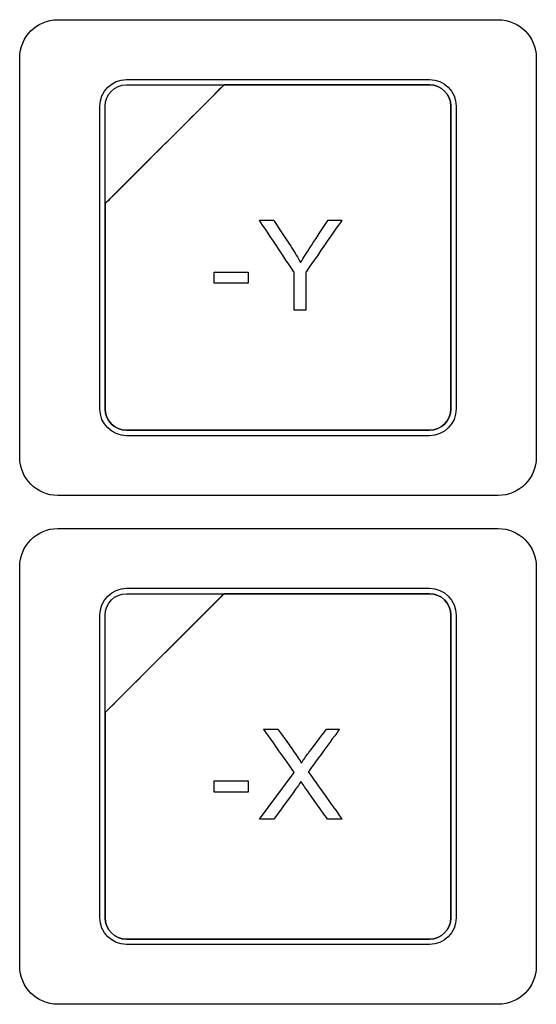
# Model space of a CAD drawing. Header units: millimetres. Extents: x 7205 to 9529, y -660 to 140.
# Tile 20 of 193: x 7439 to 7460, y -413 to -374. Entities that reach past the tile are written whole.
import ezdxf

# ---------------------------------------------------------------- set-up
doc = ezdxf.new("R2010")
doc.units = ezdxf.units.MM
doc.header["$LTSCALE"] = 3

msp = doc.modelspace()

# ---------------------------------------------------------------- linework, layer by layer
at = {"linetype": 'Continuous', "lineweight": 30}
for points, knots in [([(7439.471, -391.007), (7439.471, -391.007), (7439.471, -391.007), (7439.471, -375.307), (7439.471, -375.307), (7439.471, -375.307), (7439.471, -374.482), (7440.146, -373.807), (7440.971, -373.807)], [0.6666667, 0.6666667, 0.6666667, 0.6666667, 0.6666667, 0.7777778, 0.7777778, 0.7777778, 0.7777778, 1, 1, 1, 1]), ([(7439.471, -391.007), (7439.471, -391.007), (7439.471, -391.007), (7439.471, -375.307), (7439.471, -375.307), (7439.471, -375.307), (7439.471, -374.482), (7440.146, -373.807), (7440.971, -373.807)], [0.6666667, 0.6666667, 0.6666667, 0.6666667, 0.6666667, 0.7777778, 0.7777778, 0.7777778, 0.7777778, 1, 1, 1, 1]), ([(7458.271, -373.807), (7458.271, -373.807), (7459.096, -373.807), (7459.771, -374.482), (7459.771, -375.307)], [0.1111111, 0.1111111, 0.1111111, 0.1111111, 0.1111111, 0.2222222, 0.2222222, 0.2222222, 0.2222222]), ([(7458.271, -373.807), (7458.271, -373.807), (7459.096, -373.807), (7459.771, -374.482), (7459.771, -375.307)], [0.1111111, 0.1111111, 0.1111111, 0.1111111, 0.1111111, 0.2222222, 0.2222222, 0.2222222, 0.2222222]), ([(7459.771, -375.307), (7459.771, -375.307), (7459.771, -375.307), (7459.771, -391.007), (7459.771, -391.007)], [0.2222222, 0.2222222, 0.2222222, 0.2222222, 0.2222222, 0.3333333, 0.3333333, 0.3333333, 0.3333333]), ([(7459.771, -375.307), (7459.771, -375.307), (7459.771, -375.307), (7459.771, -391.007), (7459.771, -391.007)], [0.2222222, 0.2222222, 0.2222222, 0.2222222, 0.2222222, 0.3333333, 0.3333333, 0.3333333, 0.3333333]), ([(7442.621, -377.207), (7442.621, -377.207), (7442.621, -376.63), (7443.093, -376.157), (7443.671, -376.157)], [0.7777778, 0.7777778, 0.7777778, 0.7777778, 0.7777778, 1, 1, 1, 1]), ([(7455.571, -376.157), (7455.571, -376.157), (7456.148, -376.157), (7456.621, -376.63), (7456.621, -377.207)], [0.1111111, 0.1111111, 0.1111111, 0.1111111, 0.1111111, 0.2222222, 0.2222222, 0.2222222, 0.2222222]), ([(7447.502, -376.367), (7447.502, -376.367), (7447.502, -376.367), (7442.831, -381.037), (7442.831, -381.037)], [0.36363636, 0.36363636, 0.36363636, 0.36363636, 0.36363637, 0.45454545, 0.45454545, 0.45454545, 0.45454545]), ([(7442.831, -381.037), (7442.831, -381.037), (7442.831, -381.037), (7447.502, -376.367), (7447.502, -376.367)], [0.8181818, 0.8181818, 0.8181818, 0.8181818, 0.8181818, 1, 1, 1, 1]), ([(7447.502, -376.367), (7447.502, -376.367), (7447.502, -376.367), (7442.831, -381.037), (7442.831, -381.037)], [0.2, 0.2, 0.2, 0.2, 0.2, 0.4, 0.4, 0.4, 0.4]), ([(7442.831, -377.207), (7442.831, -377.207), (7442.831, -376.745), (7443.209, -376.367), (7443.671, -376.367)], [0.6, 0.6, 0.6, 0.6, 0.6, 1, 1, 1, 1]), ([(7447.514, -376.367), (7447.514, -376.367), (7447.514, -376.367), (7447.502, -376.367), (7447.502, -376.367)], [0.27272727, 0.27272727, 0.27272727, 0.27272727, 0.27272728, 0.36363636, 0.36363636, 0.36363636, 0.36363636]), ([(7455.571, -376.367), (7455.571, -376.367), (7455.571, -376.367), (7447.514, -376.367), (7447.514, -376.367)], [0.18181818, 0.18181818, 0.18181818, 0.18181818, 0.18181819, 0.27272727, 0.27272727, 0.27272727, 0.27272727]), ([(7447.514, -376.367), (7447.514, -376.367), (7447.514, -376.367), (7455.571, -376.367), (7455.571, -376.367)], [0.09090909, 0.09090909, 0.09090909, 0.09090909, 0.0909091, 0.18181818, 0.18181818, 0.18181818, 0.18181818]), ([(7456.411, -377.207), (7456.411, -377.207), (7456.411, -376.745), (7456.033, -376.367), (7455.571, -376.367)], [0.09090909, 0.09090909, 0.09090909, 0.09090909, 0.0909091, 0.18181818, 0.18181818, 0.18181818, 0.18181818]), ([(7455.571, -376.367), (7455.571, -376.367), (7456.033, -376.367), (7456.411, -376.745), (7456.411, -377.207)], [0.18181818, 0.18181818, 0.18181818, 0.18181818, 0.18181819, 0.27272727, 0.27272727, 0.27272727, 0.27272727]), ([(7442.621, -389.107), (7442.621, -389.107), (7442.621, -389.107), (7442.621, -377.207), (7442.621, -377.207)], [0.6666667, 0.6666667, 0.6666667, 0.6666667, 0.6666667, 0.7777778, 0.7777778, 0.7777778, 0.7777778]), ([(7442.831, -381.037), (7442.831, -381.037), (7442.831, -381.037), (7442.831, -377.207), (7442.831, -377.207)], [0.4, 0.4, 0.4, 0.4, 0.4, 0.6, 0.6, 0.6, 0.6]), ([(7456.411, -377.207), (7456.411, -377.207), (7456.411, -377.207), (7456.411, -389.107), (7456.411, -389.107)], [0.27272727, 0.27272727, 0.27272727, 0.27272727, 0.27272728, 0.36363636, 0.36363636, 0.36363636, 0.36363636]), ([(7456.621, -377.207), (7456.621, -377.207), (7456.621, -377.207), (7456.621, -389.107), (7456.621, -389.107)], [0.2222222, 0.2222222, 0.2222222, 0.2222222, 0.2222222, 0.3333333, 0.3333333, 0.3333333, 0.3333333]), ([(7442.831, -381.037), (7442.831, -381.037), (7442.831, -381.037), (7442.831, -381.127), (7442.831, -381.127)], [0.45454545, 0.45454545, 0.45454545, 0.45454545, 0.45454546, 0.54545455, 0.54545455, 0.54545455, 0.54545455]), ([(7442.831, -381.127), (7442.831, -381.127), (7442.831, -381.127), (7442.831, -381.037), (7442.831, -381.037)], [0.72727273, 0.72727273, 0.72727273, 0.72727273, 0.72727274, 0.81818182, 0.81818182, 0.81818182, 0.81818182]), ([(7442.831, -381.127), (7442.831, -381.127), (7442.831, -381.127), (7442.831, -389.107), (7442.831, -389.107)], [0.54545455, 0.54545455, 0.54545455, 0.54545455, 0.54545456, 0.63636364, 0.63636364, 0.63636364, 0.63636364]), ([(7442.831, -389.107), (7442.831, -389.107), (7442.831, -389.107), (7442.831, -381.127), (7442.831, -381.127)], [0.63636364, 0.63636364, 0.63636364, 0.63636364, 0.63636365, 0.72727273, 0.72727273, 0.72727273, 0.72727273]), ([(7450.251, -383.727), (7450.251, -383.727), (7450.251, -383.727), (7448.888, -381.689), (7448.888, -381.689)], [0.08333333, 0.08333333, 0.08333333, 0.08333333, 0.08333334, 0.16666667, 0.16666667, 0.16666667, 0.16666667]), ([(7448.888, -381.689), (7448.888, -381.689), (7448.888, -381.689), (7449.451, -381.689), (7449.451, -381.689)], [0.16666667, 0.16666667, 0.16666667, 0.16666667, 0.16666668, 0.25, 0.25, 0.25, 0.25]), ([(7449.451, -381.689), (7449.451, -381.689), (7449.451, -381.689), (7450.15, -382.759), (7450.15, -382.759)], [0.25, 0.25, 0.25, 0.25, 0.25000001, 0.33333333, 0.33333333, 0.33333333, 0.33333333]), ([(7452.133, -381.689), (7452.133, -381.689), (7452.133, -381.689), (7450.72, -383.727), (7450.72, -383.727)], [0.66666667, 0.66666667, 0.66666667, 0.66666667, 0.66666668, 0.75, 0.75, 0.75, 0.75]), ([(7450.902, -382.731), (7450.902, -382.731), (7450.902, -382.731), (7451.587, -381.689), (7451.587, -381.689)], [0.5, 0.5, 0.5, 0.5, 0.50000001, 0.58333333, 0.58333333, 0.58333333, 0.58333333]), ([(7451.587, -381.689), (7451.587, -381.689), (7451.587, -381.689), (7452.133, -381.689), (7452.133, -381.689)], [0.58333333, 0.58333333, 0.58333333, 0.58333333, 0.58333334, 0.66666667, 0.66666667, 0.66666667, 0.66666667]), ([(7450.511, -383.354), (7450.511, -383.354), (7450.619, -383.169), (7450.75, -382.962), (7450.902, -382.731)], [0.41666667, 0.41666667, 0.41666667, 0.41666667, 0.41666668, 0.5, 0.5, 0.5, 0.5]), ([(7450.15, -382.759), (7450.15, -382.759), (7450.28, -382.957), (7450.401, -383.156), (7450.511, -383.354)], [0.33333333, 0.33333333, 0.33333333, 0.33333333, 0.33333334, 0.41666667, 0.41666667, 0.41666667, 0.41666667]), ([(7447.108, -383.729), (7447.108, -383.729), (7447.108, -383.729), (7448.452, -383.729), (7448.452, -383.729)], [0.2, 0.2, 0.2, 0.2, 0.2, 0.4, 0.4, 0.4, 0.4]), ([(7448.452, -383.729), (7448.452, -383.729), (7448.452, -383.729), (7448.452, -384.163), (7448.452, -384.163)], [0.4, 0.4, 0.4, 0.4, 0.4, 0.6, 0.6, 0.6, 0.6]), ([(7450.72, -383.727), (7450.72, -383.727), (7450.72, -383.727), (7450.72, -385.225), (7450.72, -385.225)], [0.75, 0.75, 0.75, 0.75, 0.75000001, 0.83333333, 0.83333333, 0.83333333, 0.83333333]), ([(7448.452, -384.163), (7448.452, -384.163), (7448.452, -384.163), (7447.108, -384.163), (7447.108, -384.163)], [0.6, 0.6, 0.6, 0.6, 0.6, 1, 1, 1, 1]), ([(7450.72, -385.225), (7450.72, -385.225), (7450.72, -385.225), (7450.251, -385.225), (7450.251, -385.225)], [0.8333333, 0.8333333, 0.8333333, 0.8333333, 0.8333333, 1, 1, 1, 1]), ([(7443.671, -390.157), (7443.671, -390.157), (7443.093, -390.157), (7442.621, -389.685), (7442.621, -389.107)], [0.5555556, 0.5555556, 0.5555556, 0.5555556, 0.5555556, 0.6666667, 0.6666667, 0.6666667, 0.6666667]), ([(7442.831, -389.107), (7442.831, -389.107), (7442.831, -389.569), (7443.209, -389.947), (7443.671, -389.947)], [0.63636364, 0.63636364, 0.63636364, 0.63636364, 0.63636365, 0.72727273, 0.72727273, 0.72727273, 0.72727273]), ([(7443.671, -389.947), (7443.671, -389.947), (7443.209, -389.947), (7442.831, -389.569), (7442.831, -389.107)], [0.54545455, 0.54545455, 0.54545455, 0.54545455, 0.54545456, 0.63636364, 0.63636364, 0.63636364, 0.63636364]), ([(7455.571, -389.947), (7455.571, -389.947), (7456.033, -389.947), (7456.411, -389.569), (7456.411, -389.107)], [0.8181818, 0.8181818, 0.8181818, 0.8181818, 0.8181818, 1, 1, 1, 1]), ([(7456.411, -389.107), (7456.411, -389.107), (7456.411, -389.569), (7456.033, -389.947), (7455.571, -389.947)], [0.36363636, 0.36363636, 0.36363636, 0.36363636, 0.36363637, 0.45454545, 0.45454545, 0.45454545, 0.45454545]), ([(7456.621, -389.107), (7456.621, -389.107), (7456.621, -389.685), (7456.148, -390.157), (7455.571, -390.157)], [0.3333333, 0.3333333, 0.3333333, 0.3333333, 0.3333333, 0.4444444, 0.4444444, 0.4444444, 0.4444444]), ([(7443.671, -389.947), (7443.671, -389.947), (7443.671, -389.947), (7455.571, -389.947), (7455.571, -389.947)], [0.72727273, 0.72727273, 0.72727273, 0.72727273, 0.72727274, 0.81818182, 0.81818182, 0.81818182, 0.81818182]), ([(7455.571, -389.947), (7455.571, -389.947), (7455.571, -389.947), (7443.671, -389.947), (7443.671, -389.947)], [0.45454545, 0.45454545, 0.45454545, 0.45454545, 0.45454546, 0.54545455, 0.54545455, 0.54545455, 0.54545455]), ([(7455.571, -390.157), (7455.571, -390.157), (7455.571, -390.157), (7443.671, -390.157), (7443.671, -390.157)], [0.4444444, 0.4444444, 0.4444444, 0.4444444, 0.4444445, 0.5555556, 0.5555556, 0.5555556, 0.5555556]), ([(7440.971, -392.507), (7440.971, -392.507), (7440.146, -392.507), (7439.471, -391.832), (7439.471, -391.007)], [0.5555556, 0.5555556, 0.5555556, 0.5555556, 0.5555556, 0.6666667, 0.6666667, 0.6666667, 0.6666667]), ([(7440.971, -392.507), (7440.971, -392.507), (7440.146, -392.507), (7439.471, -391.832), (7439.471, -391.007)], [0.5555556, 0.5555556, 0.5555556, 0.5555556, 0.5555556, 0.6666667, 0.6666667, 0.6666667, 0.6666667]), ([(7459.771, -391.007), (7459.771, -391.007), (7459.771, -391.832), (7459.096, -392.507), (7458.271, -392.507)], [0.3333333, 0.3333333, 0.3333333, 0.3333333, 0.3333333, 0.4444444, 0.4444444, 0.4444444, 0.4444444]), ([(7459.771, -391.007), (7459.771, -391.007), (7459.771, -391.832), (7459.096, -392.507), (7458.271, -392.507)], [0.3333333, 0.3333333, 0.3333333, 0.3333333, 0.3333333, 0.4444444, 0.4444444, 0.4444444, 0.4444444]), ([(7458.271, -392.507), (7458.271, -392.507), (7458.271, -392.507), (7440.971, -392.507), (7440.971, -392.507)], [0.4444444, 0.4444444, 0.4444444, 0.4444444, 0.4444445, 0.5555556, 0.5555556, 0.5555556, 0.5555556]), ([(7458.271, -392.507), (7458.271, -392.507), (7458.271, -392.507), (7440.971, -392.507), (7440.971, -392.507)], [0.4444444, 0.4444444, 0.4444444, 0.4444444, 0.4444445, 0.5555556, 0.5555556, 0.5555556, 0.5555556]), ([(7439.471, -411.007), (7439.471, -411.007), (7439.471, -411.007), (7439.471, -395.307), (7439.471, -395.307), (7439.471, -395.307), (7439.471, -394.482), (7440.146, -393.807), (7440.971, -393.807)], [0.6666667, 0.6666667, 0.6666667, 0.6666667, 0.6666667, 0.7777778, 0.7777778, 0.7777778, 0.7777778, 1, 1, 1, 1]), ([(7439.471, -411.007), (7439.471, -411.007), (7439.471, -411.007), (7439.471, -395.307), (7439.471, -395.307), (7439.471, -395.307), (7439.471, -394.482), (7440.146, -393.807), (7440.971, -393.807)], [0.6666667, 0.6666667, 0.6666667, 0.6666667, 0.6666667, 0.7777778, 0.7777778, 0.7777778, 0.7777778, 1, 1, 1, 1]), ([(7458.271, -393.807), (7458.271, -393.807), (7459.096, -393.807), (7459.771, -394.482), (7459.771, -395.307)], [0.1111111, 0.1111111, 0.1111111, 0.1111111, 0.1111111, 0.2222222, 0.2222222, 0.2222222, 0.2222222]), ([(7458.271, -393.807), (7458.271, -393.807), (7459.096, -393.807), (7459.771, -394.482), (7459.771, -395.307)], [0.1111111, 0.1111111, 0.1111111, 0.1111111, 0.1111111, 0.2222222, 0.2222222, 0.2222222, 0.2222222]), ([(7459.771, -395.307), (7459.771, -395.307), (7459.771, -395.307), (7459.771, -411.007), (7459.771, -411.007)], [0.2222222, 0.2222222, 0.2222222, 0.2222222, 0.2222222, 0.3333333, 0.3333333, 0.3333333, 0.3333333]), ([(7459.771, -395.307), (7459.771, -395.307), (7459.771, -395.307), (7459.771, -411.007), (7459.771, -411.007)], [0.2222222, 0.2222222, 0.2222222, 0.2222222, 0.2222222, 0.3333333, 0.3333333, 0.3333333, 0.3333333]), ([(7442.621, -397.207), (7442.621, -397.207), (7442.621, -396.63), (7443.093, -396.157), (7443.671, -396.157)], [0.7777778, 0.7777778, 0.7777778, 0.7777778, 0.7777778, 1, 1, 1, 1]), ([(7455.571, -396.157), (7455.571, -396.157), (7456.148, -396.157), (7456.621, -396.63), (7456.621, -397.207)], [0.1111111, 0.1111111, 0.1111111, 0.1111111, 0.1111111, 0.2222222, 0.2222222, 0.2222222, 0.2222222]), ([(7447.502, -396.367), (7447.502, -396.367), (7447.502, -396.367), (7442.831, -401.037), (7442.831, -401.037)], [0.36363636, 0.36363636, 0.36363636, 0.36363636, 0.36363637, 0.45454545, 0.45454545, 0.45454545, 0.45454545]), ([(7442.831, -401.037), (7442.831, -401.037), (7442.831, -401.037), (7447.502, -396.367), (7447.502, -396.367)], [0.8181818, 0.8181818, 0.8181818, 0.8181818, 0.8181818, 1, 1, 1, 1]), ([(7447.502, -396.367), (7447.502, -396.367), (7447.502, -396.367), (7442.831, -401.037), (7442.831, -401.037)], [0.2, 0.2, 0.2, 0.2, 0.2, 0.4, 0.4, 0.4, 0.4]), ([(7442.831, -397.207), (7442.831, -397.207), (7442.831, -396.745), (7443.209, -396.367), (7443.671, -396.367)], [0.6, 0.6, 0.6, 0.6, 0.6, 1, 1, 1, 1]), ([(7447.514, -396.367), (7447.514, -396.367), (7447.514, -396.367), (7447.502, -396.367), (7447.502, -396.367)], [0.27272727, 0.27272727, 0.27272727, 0.27272727, 0.27272728, 0.36363636, 0.36363636, 0.36363636, 0.36363636]), ([(7455.571, -396.367), (7455.571, -396.367), (7455.571, -396.367), (7447.514, -396.367), (7447.514, -396.367)], [0.18181818, 0.18181818, 0.18181818, 0.18181818, 0.18181819, 0.27272727, 0.27272727, 0.27272727, 0.27272727]), ([(7447.514, -396.367), (7447.514, -396.367), (7447.514, -396.367), (7455.571, -396.367), (7455.571, -396.367)], [0.09090909, 0.09090909, 0.09090909, 0.09090909, 0.0909091, 0.18181818, 0.18181818, 0.18181818, 0.18181818]), ([(7456.411, -397.207), (7456.411, -397.207), (7456.411, -396.745), (7456.033, -396.367), (7455.571, -396.367)], [0.09090909, 0.09090909, 0.09090909, 0.09090909, 0.0909091, 0.18181818, 0.18181818, 0.18181818, 0.18181818]), ([(7455.571, -396.367), (7455.571, -396.367), (7456.033, -396.367), (7456.411, -396.745), (7456.411, -397.207)], [0.18181818, 0.18181818, 0.18181818, 0.18181818, 0.18181819, 0.27272727, 0.27272727, 0.27272727, 0.27272727]), ([(7442.621, -409.107), (7442.621, -409.107), (7442.621, -409.107), (7442.621, -397.207), (7442.621, -397.207)], [0.6666667, 0.6666667, 0.6666667, 0.6666667, 0.6666667, 0.7777778, 0.7777778, 0.7777778, 0.7777778]), ([(7442.831, -401.037), (7442.831, -401.037), (7442.831, -401.037), (7442.831, -397.207), (7442.831, -397.207)], [0.4, 0.4, 0.4, 0.4, 0.4, 0.6, 0.6, 0.6, 0.6]), ([(7456.411, -397.207), (7456.411, -397.207), (7456.411, -397.207), (7456.411, -409.107), (7456.411, -409.107)], [0.27272727, 0.27272727, 0.27272727, 0.27272727, 0.27272728, 0.36363636, 0.36363636, 0.36363636, 0.36363636]), ([(7456.621, -397.207), (7456.621, -397.207), (7456.621, -397.207), (7456.621, -409.107), (7456.621, -409.107)], [0.2222222, 0.2222222, 0.2222222, 0.2222222, 0.2222222, 0.3333333, 0.3333333, 0.3333333, 0.3333333]), ([(7442.831, -401.037), (7442.831, -401.037), (7442.831, -401.037), (7442.831, -401.127), (7442.831, -401.127)], [0.45454545, 0.45454545, 0.45454545, 0.45454545, 0.45454546, 0.54545455, 0.54545455, 0.54545455, 0.54545455]), ([(7442.831, -401.127), (7442.831, -401.127), (7442.831, -401.127), (7442.831, -401.037), (7442.831, -401.037)], [0.72727273, 0.72727273, 0.72727273, 0.72727273, 0.72727274, 0.81818182, 0.81818182, 0.81818182, 0.81818182]), ([(7442.831, -401.127), (7442.831, -401.127), (7442.831, -401.127), (7442.831, -409.107), (7442.831, -409.107)], [0.54545455, 0.54545455, 0.54545455, 0.54545455, 0.54545456, 0.63636364, 0.63636364, 0.63636364, 0.63636364]), ([(7442.831, -409.107), (7442.831, -409.107), (7442.831, -409.107), (7442.831, -401.127), (7442.831, -401.127)], [0.63636364, 0.63636364, 0.63636364, 0.63636364, 0.63636365, 0.72727273, 0.72727273, 0.72727273, 0.72727273]), ([(7450.261, -403.39), (7450.261, -403.39), (7450.261, -403.39), (7449.057, -401.689), (7449.057, -401.689)], [0.05882353, 0.05882353, 0.05882353, 0.05882353, 0.05882354, 0.11764706, 0.11764706, 0.11764706, 0.11764706]), ([(7449.057, -401.689), (7449.057, -401.689), (7449.057, -401.689), (7449.615, -401.689), (7449.615, -401.689)], [0.11764706, 0.11764706, 0.11764706, 0.11764706, 0.11764707, 0.17647059, 0.17647059, 0.17647059, 0.17647059]), ([(7449.615, -401.689), (7449.615, -401.689), (7449.615, -401.689), (7450.259, -402.594), (7450.259, -402.594)], [0.17647059, 0.17647059, 0.17647059, 0.17647059, 0.1764706, 0.23529412, 0.23529412, 0.23529412, 0.23529412]), ([(7452.04, -401.689), (7452.04, -401.689), (7452.04, -401.689), (7450.812, -403.37), (7450.812, -403.37)], [0.47058824, 0.47058824, 0.47058824, 0.47058824, 0.47058825, 0.52941176, 0.52941176, 0.52941176, 0.52941176]), ([(7450.821, -402.63), (7450.821, -402.63), (7450.821, -402.63), (7451.528, -401.689), (7451.528, -401.689)], [0.35294118, 0.35294118, 0.35294118, 0.35294118, 0.35294119, 0.41176471, 0.41176471, 0.41176471, 0.41176471]), ([(7451.528, -401.689), (7451.528, -401.689), (7451.528, -401.689), (7452.04, -401.689), (7452.04, -401.689)], [0.41176471, 0.41176471, 0.41176471, 0.41176471, 0.41176472, 0.47058824, 0.47058824, 0.47058824, 0.47058824]), ([(7450.259, -402.594), (7450.259, -402.594), (7450.393, -402.781), (7450.486, -402.925), (7450.54, -403.024)], [0.23529412, 0.23529412, 0.23529412, 0.23529412, 0.23529413, 0.29411765, 0.29411765, 0.29411765, 0.29411765]), ([(7450.54, -403.024), (7450.54, -403.024), (7450.62, -402.901), (7450.714, -402.769), (7450.821, -402.63)], [0.29411765, 0.29411765, 0.29411765, 0.29411765, 0.29411766, 0.35294118, 0.35294118, 0.35294118, 0.35294118]), ([(7450.812, -403.37), (7450.812, -403.37), (7450.812, -403.37), (7452.134, -405.225), (7452.134, -405.225)], [0.52941176, 0.52941176, 0.52941176, 0.52941176, 0.52941177, 0.58823529, 0.58823529, 0.58823529, 0.58823529]), ([(7447.107, -403.729), (7447.107, -403.729), (7447.107, -403.729), (7448.45, -403.729), (7448.45, -403.729)], [0.2, 0.2, 0.2, 0.2, 0.2, 0.4, 0.4, 0.4, 0.4]), ([(7448.45, -403.729), (7448.45, -403.729), (7448.45, -403.729), (7448.45, -404.163), (7448.45, -404.163)], [0.4, 0.4, 0.4, 0.4, 0.4, 0.6, 0.6, 0.6, 0.6]), ([(7450.353, -403.999), (7450.353, -403.999), (7450.353, -403.999), (7449.457, -405.225), (7449.457, -405.225)], [0.82352941, 0.82352941, 0.82352941, 0.82352941, 0.82352942, 0.88235294, 0.88235294, 0.88235294, 0.88235294]), ([(7450.523, -403.75), (7450.523, -403.75), (7450.444, -403.869), (7450.388, -403.952), (7450.353, -403.999)], [0.76470588, 0.76470588, 0.76470588, 0.76470588, 0.76470589, 0.82352941, 0.82352941, 0.82352941, 0.82352941]), ([(7450.667, -403.964), (7450.667, -403.964), (7450.616, -403.893), (7450.568, -403.821), (7450.523, -403.75)], [0.70588235, 0.70588235, 0.70588235, 0.70588235, 0.70588236, 0.76470588, 0.76470588, 0.76470588, 0.76470588]), ([(7451.56, -405.225), (7451.56, -405.225), (7451.56, -405.225), (7450.667, -403.964), (7450.667, -403.964)], [0.64705882, 0.64705882, 0.64705882, 0.64705882, 0.64705883, 0.70588235, 0.70588235, 0.70588235, 0.70588235]), ([(7448.45, -404.163), (7448.45, -404.163), (7448.45, -404.163), (7447.107, -404.163), (7447.107, -404.163)], [0.6, 0.6, 0.6, 0.6, 0.6, 1, 1, 1, 1]), ([(7449.457, -405.225), (7449.457, -405.225), (7449.457, -405.225), (7448.894, -405.225), (7448.894, -405.225)], [0.8823529, 0.8823529, 0.8823529, 0.8823529, 0.882353, 1, 1, 1, 1]), ([(7452.134, -405.225), (7452.134, -405.225), (7452.134, -405.225), (7451.56, -405.225), (7451.56, -405.225)], [0.58823529, 0.58823529, 0.58823529, 0.58823529, 0.5882353, 0.64705882, 0.64705882, 0.64705882, 0.64705882]), ([(7443.671, -410.157), (7443.671, -410.157), (7443.093, -410.157), (7442.621, -409.685), (7442.621, -409.107)], [0.5555556, 0.5555556, 0.5555556, 0.5555556, 0.5555556, 0.6666667, 0.6666667, 0.6666667, 0.6666667]), ([(7442.831, -409.107), (7442.831, -409.107), (7442.831, -409.569), (7443.209, -409.947), (7443.671, -409.947)], [0.63636364, 0.63636364, 0.63636364, 0.63636364, 0.63636365, 0.72727273, 0.72727273, 0.72727273, 0.72727273]), ([(7443.671, -409.947), (7443.671, -409.947), (7443.209, -409.947), (7442.831, -409.569), (7442.831, -409.107)], [0.54545455, 0.54545455, 0.54545455, 0.54545455, 0.54545456, 0.63636364, 0.63636364, 0.63636364, 0.63636364]), ([(7455.571, -409.947), (7455.571, -409.947), (7456.033, -409.947), (7456.411, -409.569), (7456.411, -409.107)], [0.8181818, 0.8181818, 0.8181818, 0.8181818, 0.8181818, 1, 1, 1, 1]), ([(7456.411, -409.107), (7456.411, -409.107), (7456.411, -409.569), (7456.033, -409.947), (7455.571, -409.947)], [0.36363636, 0.36363636, 0.36363636, 0.36363636, 0.36363637, 0.45454545, 0.45454545, 0.45454545, 0.45454545]), ([(7456.621, -409.107), (7456.621, -409.107), (7456.621, -409.685), (7456.148, -410.157), (7455.571, -410.157)], [0.3333333, 0.3333333, 0.3333333, 0.3333333, 0.3333333, 0.4444444, 0.4444444, 0.4444444, 0.4444444]), ([(7443.671, -409.947), (7443.671, -409.947), (7443.671, -409.947), (7455.571, -409.947), (7455.571, -409.947)], [0.72727273, 0.72727273, 0.72727273, 0.72727273, 0.72727274, 0.81818182, 0.81818182, 0.81818182, 0.81818182]), ([(7455.571, -409.947), (7455.571, -409.947), (7455.571, -409.947), (7443.671, -409.947), (7443.671, -409.947)], [0.45454545, 0.45454545, 0.45454545, 0.45454545, 0.45454546, 0.54545455, 0.54545455, 0.54545455, 0.54545455]), ([(7455.571, -410.157), (7455.571, -410.157), (7455.571, -410.157), (7443.671, -410.157), (7443.671, -410.157)], [0.4444444, 0.4444444, 0.4444444, 0.4444444, 0.4444445, 0.5555556, 0.5555556, 0.5555556, 0.5555556]), ([(7440.971, -412.507), (7440.971, -412.507), (7440.146, -412.507), (7439.471, -411.832), (7439.471, -411.007)], [0.5555556, 0.5555556, 0.5555556, 0.5555556, 0.5555556, 0.6666667, 0.6666667, 0.6666667, 0.6666667]), ([(7440.971, -412.507), (7440.971, -412.507), (7440.146, -412.507), (7439.471, -411.832), (7439.471, -411.007)], [0.5555556, 0.5555556, 0.5555556, 0.5555556, 0.5555556, 0.6666667, 0.6666667, 0.6666667, 0.6666667]), ([(7459.771, -411.007), (7459.771, -411.007), (7459.771, -411.832), (7459.096, -412.507), (7458.271, -412.507)], [0.3333333, 0.3333333, 0.3333333, 0.3333333, 0.3333333, 0.4444444, 0.4444444, 0.4444444, 0.4444444]), ([(7459.771, -411.007), (7459.771, -411.007), (7459.771, -411.832), (7459.096, -412.507), (7458.271, -412.507)], [0.3333333, 0.3333333, 0.3333333, 0.3333333, 0.3333333, 0.4444444, 0.4444444, 0.4444444, 0.4444444]), ([(7458.271, -412.507), (7458.271, -412.507), (7458.271, -412.507), (7440.971, -412.507), (7440.971, -412.507)], [0.4444444, 0.4444444, 0.4444444, 0.4444444, 0.4444445, 0.5555556, 0.5555556, 0.5555556, 0.5555556]), ([(7458.271, -412.507), (7458.271, -412.507), (7458.271, -412.507), (7440.971, -412.507), (7440.971, -412.507)], [0.4444444, 0.4444444, 0.4444444, 0.4444444, 0.4444445, 0.5555556, 0.5555556, 0.5555556, 0.5555556])]:
    msp.add_open_spline(points, degree=3, knots=knots, dxfattribs=at)
for points in [[(7440.971, -373.807), (7440.971, -373.807), (7458.271, -373.807), (7458.271, -373.807)], [(7440.971, -373.807), (7440.971, -373.807), (7458.271, -373.807), (7458.271, -373.807)], [(7443.671, -376.157), (7443.671, -376.157), (7455.571, -376.157), (7455.571, -376.157)], [(7443.671, -376.367), (7443.671, -376.367), (7447.502, -376.367), (7447.502, -376.367)], [(7447.502, -376.367), (7447.502, -376.367), (7447.514, -376.367), (7447.514, -376.367)], [(7456.411, -389.107), (7456.411, -389.107), (7456.411, -377.207), (7456.411, -377.207)], [(7447.108, -384.163), (7447.108, -384.163), (7447.108, -383.729), (7447.108, -383.729)], [(7450.251, -385.225), (7450.251, -385.225), (7450.251, -383.727), (7450.251, -383.727)], [(7440.971, -393.807), (7440.971, -393.807), (7458.271, -393.807), (7458.271, -393.807)], [(7440.971, -393.807), (7440.971, -393.807), (7458.271, -393.807), (7458.271, -393.807)], [(7443.671, -396.157), (7443.671, -396.157), (7455.571, -396.157), (7455.571, -396.157)], [(7443.671, -396.367), (7443.671, -396.367), (7447.502, -396.367), (7447.502, -396.367)], [(7447.502, -396.367), (7447.502, -396.367), (7447.514, -396.367), (7447.514, -396.367)], [(7456.411, -409.107), (7456.411, -409.107), (7456.411, -397.207), (7456.411, -397.207)], [(7448.894, -405.225), (7448.894, -405.225), (7450.261, -403.39), (7450.261, -403.39)], [(7447.107, -404.163), (7447.107, -404.163), (7447.107, -403.729), (7447.107, -403.729)]]:
    msp.add_open_spline(points, degree=3, dxfattribs=at)

doc.saveas('drawing.dxf')
